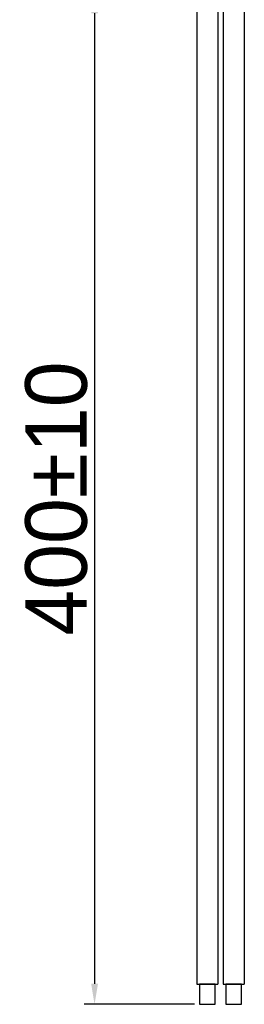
# Model space of a CAD drawing. Header units: millimetres. Extents: x 1372 to 5670, y 1260 to 1629.
# Tile 2 of 20: x 4008 to 4035, y 1300 to 1420. Entities that reach past the tile are written whole.
import ezdxf

# ---------------------------------------------------------------- set-up
doc = ezdxf.new("R2010")
doc.units = ezdxf.units.MM
doc.header["$LTSCALE"] = 0.21
doc.dimstyles.new('ISO-25', dxfattribs={"dimtxt": 6, "dimasz": 2.5, "dimexe": 1.25, "dimexo": 0.625, "dimtad": 1, "dimtxsty": 'Standard', "dimcen": 2.5, "dimadec": 0, "dimazin": 0, "dimtfac": 1, "dimtmove": 0, "dimatfit": 3, "dimfxl": 1, "dimarcsym": 0})

# ---------------------------------------------------------------- blocks, each defined once
blk = doc.blocks.new('*D61')
at = {"color": 0, "lineweight": -2, "transparency": 16777216}
for p, q in [((4028.74, 1423.23), (4015.67, 1423.23)), ((4016.92, 1420.73), (4016.92, 1302.5)), ((4029.08, 1300), (4015.67, 1300))]:
    blk.add_line(p, q, dxfattribs=at)
at = {"color": 0, "transparency": 16777216}
for points in [[(4017.34, 1420.73), (4016.51, 1420.73), (4016.92, 1423.23)], [(4016.51, 1302.5), (4017.34, 1302.5), (4016.92, 1300)]]:
    blk.add_solid(points, dxfattribs=at)
at = {"layer": 'Defpoints', "color": 0, "transparency": 16777216}
for p in [(4029.36, 1423.23), (4016.92, 1300), (4029.71, 1300)]:
    blk.add_point(p, dxfattribs=at)
at = {"color": 0, "lineweight": -3, "transparency": 16777216, "insert": (4012.28, 1361.62), "char_height": 6, "attachment_point": 5, "rotation": 90}
blk.add_mtext('{\\H1.25x;400%%P10}', dxfattribs=at)

msp = doc.modelspace()

# ---------------------------------------------------------------- linework, layer by layer
for p, q in [((4031.956, 1430.932), (4031.956, 1302.471)), ((4032.573, 1430.932), (4032.573, 1302.471)), ((4029.363, 1423.234), (4029.363, 1302.471)), ((4035.166, 1423.234), (4035.166, 1302.471)), ((4029.363, 1302.471), (4031.956, 1302.471)), ((4032.573, 1302.471), (4035.166, 1302.471))]:
    msp.add_line(p, q)
for points in [[(4031.611, 1302.471), (4029.708, 1302.471), (4029.708, 1300), (4031.611, 1300)], [(4034.821, 1302.471), (4032.918, 1302.471), (4032.918, 1300), (4034.821, 1300)]]:
    msp.add_lwpolyline(points, close=True)

# ---------------------------------------------------------------- dimensions: what is measured, and where the dimension line sits
at = {"lineweight": -3}
dim = msp.add_linear_dim(base=(4016.924, 1300), p1=(4029.364, 1423.234), p2=(4029.708, 1300), angle=90, text='{\\H1.25x;400%%P10}', dimstyle='ISO-25', override={"dimtxsty": 'Standard'}, dxfattribs=at)
dim.commit()
dim.dimension.update_dxf_attribs({"geometry": '*D61', "text_midpoint": (4012.278, 1361.617)})

doc.saveas('drawing.dxf')
